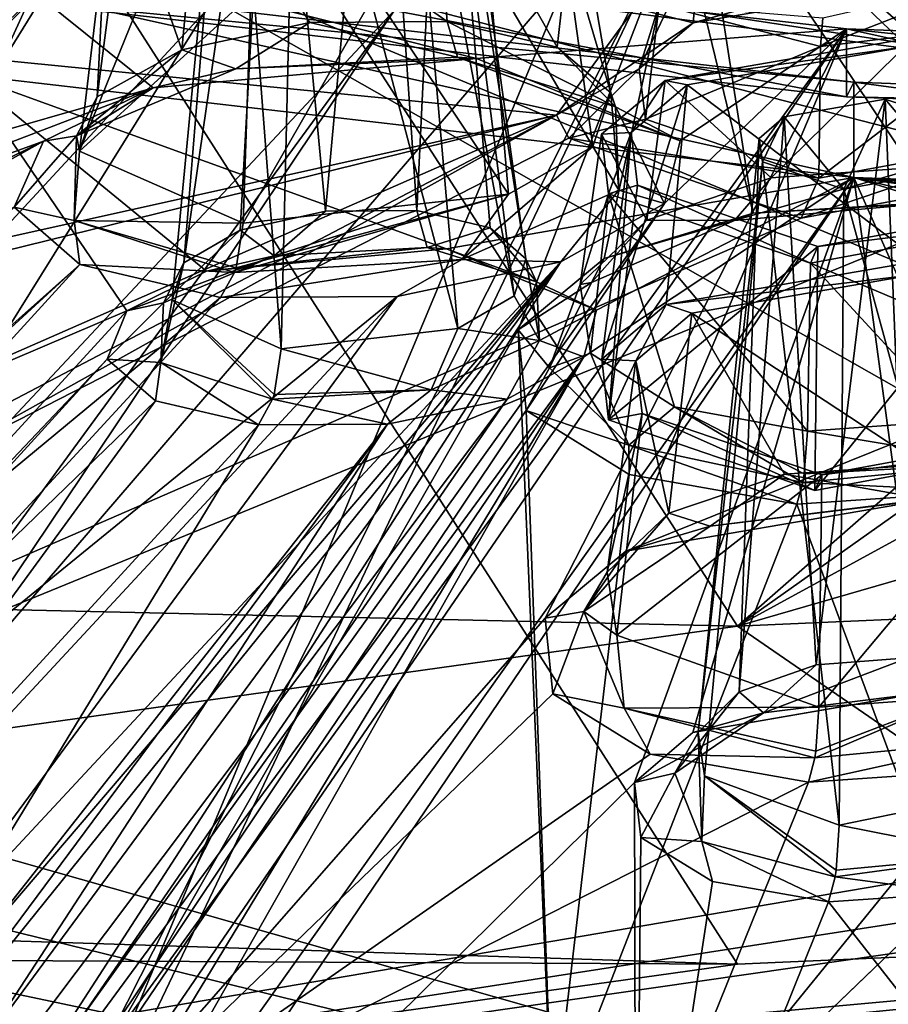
# Model space of a CAD drawing. Header units: metres. Extents: x -204 to 106, y -88 to 116.
# Tile 142 of 256: x -163 to -157, y -29 to -22. Entities that reach past the tile are written whole.
import ezdxf

# ---------------------------------------------------------------- set-up
doc = ezdxf.new("R2010")
doc.units = ezdxf.units.M
doc.layers.add('solid_20472013_1', color=7, linetype='CONTINUOUS')

msp = doc.modelspace()

# ---------------------------------------------------------------- linework, layer by layer
at = {"layer": 'solid_20472013_1'}
for points in [[(-160.395111, -19.338072, 193.263962), (-160.770142, -23.428923, 195.07225), (-161.151215, -19.409931, 193.185242)], [(-160.395111, -19.338072, 193.263962), (-160.114731, -23.422575, 194.979965), (-160.770142, -23.428923, 195.07225)], [(-159.92688, -19.532358, 192.693848), (-160.114731, -23.422575, 194.979965), (-160.395111, -19.338072, 193.263962)], [(-161.151215, -19.409931, 193.185242), (-161.382065, -23.565563, 194.849045), (-161.786118, -23.797935, 194.367599)], [(-161.151215, -19.409931, 193.185242), (-161.786118, -23.797935, 194.367599), (-161.451187, -19.681862, 192.525299)], [(-161.151215, -19.409931, 193.185242), (-160.770142, -23.428923, 195.07225), (-161.382065, -23.565563, 194.849045)], [(-161.987274, -19.932594, 270.754395), (-150, -19.559776, 272.126251), (-157.815002, -26.406263, 257.14267)], [(-159.92688, -19.532358, 192.693848), (-159.58905, -23.547279, 194.597549), (-160.114731, -23.422575, 194.979965)], [(-159.973328, -19.67746, 192.325089), (-159.332855, -23.770973, 194.025299), (-159.92688, -19.532358, 192.693848)], [(-159.92688, -19.532358, 192.693848), (-159.332855, -23.770973, 194.025299), (-159.58905, -23.547279, 194.597549)], [(-150, -20.868229, 269.37027), (-157.815002, -26.406263, 257.14267), (-150, -19.559776, 272.126251)], [(-161.451187, -19.681862, 192.525299), (-161.870789, -24.063795, 193.757523), (-161.088837, -24.415791, 192.803909)], [(-161.451187, -19.681862, 192.525299), (-161.786118, -23.797935, 194.367599), (-161.870789, -24.063795, 193.757523)], [(-161.451187, -19.681862, 192.525299), (-161.088837, -24.415791, 192.803909), (-160.980988, -19.882042, 191.941864)], [(-160.214203, -19.805923, 192.027863), (-159.417236, -24.035315, 193.415527), (-159.973328, -19.67746, 192.325089)], [(-159.379654, -19.663307, 207.493561), (-160.012985, -19.803978, 207.119247), (-155.156464, -22.448662, 198.518585)], [(-159.973328, -19.67746, 192.325089), (-159.417236, -24.035315, 193.415527), (-159.332855, -23.770973, 194.025299)], [(-159.379654, -19.663307, 207.493561), (-155.156464, -22.448662, 198.518585), (-155.154205, -20.252647, 205.129196)], [(-160.012985, -19.803978, 207.119247), (-164.405121, -21.251183, 203.321426), (-155.156464, -22.448662, 198.518585)], [(-160.214203, -19.805923, 192.027863), (-160.980988, -19.882042, 191.941864), (-159.821411, -24.269148, 192.933868)], [(-160.214203, -19.805923, 192.027863), (-159.821411, -24.269148, 192.933868), (-159.417236, -24.035315, 193.415527)], [(-160.980988, -19.882042, 191.941864), (-161.088837, -24.415791, 192.803909), (-159.821411, -24.269148, 192.933868)], [(-161.987274, -19.932594, 270.754395), (-171.250443, -22.701704, 263.476349), (-173.307983, -20.982759, 266.724792)], [(-161.987274, -19.932594, 270.754395), (-169.053696, -24.479774, 259.994751), (-171.250443, -22.701704, 263.476349)], [(-168.261765, -24.350849, 260.423859), (-169.053696, -24.479774, 259.994751), (-161.987274, -19.932594, 270.754395)], [(-167.475449, -24.219791, 260.848114), (-168.261765, -24.350849, 260.423859), (-161.987274, -19.932594, 270.754395)], [(-166.15361, -25.259892, 258.749329), (-167.475449, -24.219791, 260.848114), (-161.987274, -19.932594, 270.754395)], [(-164.883011, -26.245832, 256.728424), (-166.15361, -25.259892, 258.749329), (-161.987274, -19.932594, 270.754395)], [(-164.883011, -26.245832, 256.728424), (-161.987274, -19.932594, 270.754395), (-157.815002, -26.406263, 257.14267)], [(-174.811218, -21.837297, 269.69162), (-174.510544, -22.376579, 269.221802), (-150, -20.379051, 275.485474)], [(-150, -20.379051, 275.485474), (-174.510544, -22.376579, 269.221802), (-150, -20.936472, 274.924866)], [(-161.665634, -20.822464, 194.390427), (-159.898102, -22.067621, 195.181122), (-160.010345, -20.669109, 194.553177)], [(-160.010345, -20.669109, 194.553177), (-159.898102, -22.067621, 195.181122), (-159.108673, -22.251818, 194.605621)], [(-158.977783, -21.091814, 193.310135), (-160.010345, -20.669109, 194.553177), (-159.108673, -22.251818, 194.605621)], [(-161.665634, -20.822464, 194.390427), (-162.212509, -21.095577, 193.76329), (-161.801605, -22.270866, 194.980515)], [(-161.665634, -20.822464, 194.390427), (-161.801605, -22.270866, 194.980515), (-160.882431, -22.074022, 195.318649)], [(-161.665634, -20.822464, 194.390427), (-160.882431, -22.074022, 195.318649), (-159.898102, -22.067621, 195.181122)], [(-157.701614, -23.443085, 186.923141), (-158.110931, -20.794897, 193.428329), (-158.2276, -21.275133, 192.201843)], [(-154.494781, -23.974491, 185.477463), (-152.576248, -21.546911, 191.111542), (-158.110931, -20.794897, 193.428329)], [(-157.701614, -23.443085, 186.923141), (-156.397781, -23.364166, 186.983597), (-158.110931, -20.794897, 193.428329)], [(-155.223236, -23.562275, 186.444962), (-158.110931, -20.794897, 193.428329), (-156.397781, -23.364166, 186.983597)], [(-155.223236, -23.562275, 186.444962), (-154.494781, -23.974491, 185.477463), (-158.110931, -20.794897, 193.428329)], [(-150, -20.868229, 269.37027), (-150, -22.136255, 266.677185), (-157.815002, -26.406263, 257.14267)], [(-150, -20.936472, 274.924866), (-174.510544, -22.376579, 269.221802), (-162.632324, -21.307856, 273.4711)], [(-162.212509, -21.095577, 193.76329), (-162.408112, -22.608599, 194.254166), (-161.801605, -22.270866, 194.980515)], [(-162.212509, -21.095577, 193.76329), (-162.348053, -21.425066, 192.935242), (-162.408112, -22.608599, 194.254166)], [(-158.977783, -21.091814, 193.310135), (-159.108673, -22.251818, 194.605621), (-158.724503, -22.579287, 193.743622)], [(-159.068069, -21.410673, 192.499496), (-158.977783, -21.091814, 193.310135), (-158.724503, -22.579287, 193.743622)], [(-155.156464, -21.767059, 198.348648), (-155.156464, -22.448662, 198.518585), (-164.405121, -21.251183, 203.321426)], [(-162.632324, -21.307856, 273.4711), (-174.510544, -22.376579, 269.221802), (-166.983307, -28.536037, 257.307831)], [(-162.632324, -21.307856, 273.4711), (-166.983307, -28.536037, 257.307831), (-157.814484, -28.831953, 257.74762)], [(-163.59256, -22.395592, 190.206375), (-162.709854, -21.742905, 191.650894), (-163.212036, -21.301979, 192.851517)], [(-158.2276, -21.275133, 192.201843), (-163.157257, -31.616364, 172.572845), (-162.560104, -29.829058, 175.219055)], [(-158.2276, -21.275133, 192.201843), (-159.022003, -21.72176, 191.167725), (-163.157257, -31.616364, 172.572845)], [(-162.632324, -21.307856, 273.4711), (-150, -23.229542, 270.111298), (-150, -21.852379, 273.010254)], [(-162.632324, -21.307856, 273.4711), (-150, -24.561995, 267.281982), (-150, -23.229542, 270.111298)], [(-162.632324, -21.307856, 273.4711), (-150, -26.571869, 262.964569), (-150, -24.561995, 267.281982)], [(-162.632324, -21.307856, 273.4711), (-150, -28.485987, 258.791656), (-150, -26.571869, 262.964569)], [(-162.632324, -21.307856, 273.4711), (-157.814484, -28.831953, 257.74762), (-150, -28.485987, 258.791656)], [(-159.387299, -24.2801, 185.245758), (-158.2276, -21.275133, 192.201843), (-162.560104, -29.829058, 175.219055)], [(-159.387299, -24.2801, 185.245758), (-158.77179, -23.768755, 186.302765), (-158.2276, -21.275133, 192.201843)], [(-158.77179, -23.768755, 186.302765), (-157.701614, -23.443085, 186.923141), (-158.2276, -21.275133, 192.201843)], [(-162.006531, -22.5422, 195.559113), (-168.159058, -24.303579, 192.357361), (-163.452835, -21.381136, 199.009521)], [(-159.68721, -22.333487, 195.772141), (-163.452835, -21.381136, 199.009521), (-157.031937, -22.119703, 196.047302)], [(-157.031937, -22.607962, 196.169037), (-157.031937, -22.119703, 196.047302), (-163.452835, -21.381136, 199.009521)], [(-159.68721, -22.333487, 195.772141), (-162.006531, -22.5422, 195.559113), (-163.452835, -21.381136, 199.009521)], [(-163.452835, -21.869396, 199.131256), (-157.031937, -22.607962, 196.169037), (-163.452835, -21.381136, 199.009521)], [(-162.348053, -21.425066, 192.935242), (-162.535324, -22.996881, 193.335571), (-162.408112, -22.608599, 194.254166)], [(-162.348053, -21.425066, 192.935242), (-162.014236, -21.711681, 192.151962), (-162.535324, -22.996881, 193.335571)], [(-159.59671, -21.700768, 191.829453), (-159.068069, -21.410673, 192.499496), (-158.851654, -22.964836, 192.82515)], [(-159.068069, -21.410673, 192.499496), (-158.724503, -22.579287, 193.743622), (-158.851654, -22.964836, 192.82515)], [(-158.077255, -21.464468, 184.8367), (-158.51973, -22.406109, 184.428726), (-158.133194, -22.077682, 185.111328)], [(-158.077255, -21.464468, 184.8367), (-158.376053, -21.94482, 183.408356), (-158.51973, -22.406109, 184.428726)], [(-158.077255, -21.464468, 184.8367), (-158.133194, -22.077682, 185.111328), (-156.598175, -21.812922, 185.558533)], [(-156.506714, -21.621227, 185.98465), (-158.133194, -22.077682, 185.111328), (-158.551102, -21.971857, 185.392029)], [(-156.506714, -21.621227, 185.98465), (-156.598175, -21.812922, 185.558533), (-158.133194, -22.077682, 185.111328)], [(-161.630707, -21.994362, 190.851944), (-162.709854, -21.742905, 191.650894), (-165.360672, -26.023335, 182.575867)], [(-163.509781, -22.551682, 189.816437), (-165.360672, -26.023335, 182.575867), (-162.709854, -21.742905, 191.650894)], [(-159.022003, -21.72176, 191.167725), (-163.928986, -27.427639, 179.606369), (-163.157257, -31.616364, 172.572845)], [(-159.022003, -21.72176, 191.167725), (-160.276367, -21.986755, 190.672867), (-163.928986, -27.427639, 179.606369)], [(-163.59256, -22.395592, 190.206375), (-163.465332, -22.460308, 190.027466), (-162.709854, -21.742905, 191.650894)], [(-163.465332, -22.460308, 190.027466), (-163.509781, -22.551682, 189.816437), (-162.709854, -21.742905, 191.650894)], [(-162.014236, -21.711681, 192.151962), (-161.306168, -21.875353, 191.629745), (-162.535324, -22.996881, 193.335571)], [(-160.419205, -21.871513, 191.51091), (-159.59671, -21.700768, 191.829453), (-159.458313, -23.305128, 192.099106)], [(-159.59671, -21.700768, 191.829453), (-158.851654, -22.964836, 192.82515), (-159.458313, -23.305128, 192.099106)], [(-163.348221, -21.765984, 199.405685), (-156.980637, -22.502922, 196.449997), (-163.452835, -21.869396, 199.131256)], [(-163.348221, -21.765984, 199.405685), (-163.348221, -22.44949, 199.576111), (-156.980637, -23.186428, 196.620407)], [(-163.348221, -21.765984, 199.405685), (-156.980637, -23.186428, 196.620407), (-156.980637, -22.502922, 196.449997)], [(-155.994019, -21.76696, 183.009506), (-155.766251, -22.070408, 182.904648), (-157.220551, -22.247791, 182.442322)], [(-155.994019, -21.76696, 183.009506), (-157.220551, -22.247791, 182.442322), (-157.203873, -22.041258, 182.477219)], [(-158.551102, -21.971857, 185.392029), (-159.112839, -22.739954, 183.772202), (-168.221466, -21.836252, 187.399994)], [(-167.756027, -24.662271, 181.336823), (-168.221466, -21.836252, 187.399994), (-159.112839, -22.739954, 183.772202)], [(-156.980637, -22.502922, 196.449997), (-157.031937, -22.607962, 196.169037), (-163.452835, -21.869396, 199.131256)], [(-161.306168, -21.875353, 191.629745), (-161.361649, -23.515471, 191.90065), (-162.535324, -22.996881, 193.335571)], [(-160.419205, -21.871513, 191.51091), (-159.458313, -23.305128, 192.099106), (-161.361649, -23.515471, 191.90065)], [(-160.419205, -21.871513, 191.51091), (-161.361649, -23.515471, 191.90065), (-161.306168, -21.875353, 191.629745)], [(-158.376053, -21.94482, 183.408356), (-158.475479, -22.768587, 183.638931), (-158.51973, -22.406109, 184.428726)], [(-158.376053, -21.94482, 183.408356), (-157.220551, -22.247791, 182.442322), (-158.475479, -22.768587, 183.638931)], [(-157.203873, -22.041258, 182.477219), (-157.220551, -22.247791, 182.442322), (-158.376053, -21.94482, 183.408356)], [(-161.630707, -21.994362, 190.851944), (-165.360672, -26.023335, 182.575867), (-164.314468, -26.297234, 181.830307)], [(-160.276367, -21.986755, 190.672867), (-164.314468, -26.297234, 181.830307), (-163.801208, -26.798765, 180.764709)], [(-160.276367, -21.986755, 190.672867), (-161.630707, -21.994362, 190.851944), (-164.314468, -26.297234, 181.830307)], [(-160.276367, -21.986755, 190.672867), (-163.801208, -26.798765, 180.764709), (-163.928986, -27.427639, 179.606369)], [(-158.551102, -21.971857, 185.392029), (-158.133194, -22.077682, 185.111328), (-159.112839, -22.739954, 183.772202)], [(-160.882431, -22.074022, 195.318649), (-161.801605, -22.270866, 194.980515), (-161.414108, -22.406473, 195.464233)], [(-160.882431, -22.074022, 195.318649), (-161.414108, -22.406473, 195.464233), (-159.82283, -22.323421, 195.43219)], [(-159.898102, -22.067621, 195.181122), (-160.882431, -22.074022, 195.318649), (-159.82283, -22.323421, 195.43219)], [(-158.689575, -22.679691, 194.368713), (-159.898102, -22.067621, 195.181122), (-159.82283, -22.323421, 195.43219)], [(-159.108673, -22.251818, 194.605621), (-159.898102, -22.067621, 195.181122), (-158.689575, -22.679691, 194.368713)], [(-159.112839, -22.739954, 183.772202), (-158.133194, -22.077682, 185.111328), (-158.51973, -22.406109, 184.428726)], [(-155.766251, -22.070408, 182.904648), (-155.665039, -22.903833, 183.096497), (-157.231979, -23.190876, 182.618256)], [(-157.220551, -22.247791, 182.442322), (-155.766251, -22.070408, 182.904648), (-157.231979, -23.190876, 182.618256)], [(-157.031937, -22.119703, 196.047302), (-162.56839, -30.200834, 178.917007), (-162.897018, -30.190422, 178.990097)], [(-158.339355, -23.372873, 192.89006), (-157.031937, -22.119703, 196.047302), (-162.897018, -30.190422, 178.990097)], [(-159.194717, -26.348873, 185.989075), (-162.56839, -30.200834, 178.917007), (-157.031937, -22.119703, 196.047302)], [(-158.2267, -22.923714, 194.032883), (-159.68721, -22.333487, 195.772141), (-157.031937, -22.119703, 196.047302)], [(-158.617004, -25.867023, 186.98143), (-159.194717, -26.348873, 185.989075), (-157.031937, -22.119703, 196.047302)], [(-158.617004, -25.867023, 186.98143), (-157.031937, -22.119703, 196.047302), (-152.046295, -23.219419, 192.844543)], [(-158.339355, -23.372873, 192.89006), (-158.2267, -22.923714, 194.032883), (-157.031937, -22.119703, 196.047302)], [(-158.334946, -22.490112, 185.39209), (-156.547638, -22.181679, 185.912338), (-157.572937, -23.187925, 186.289642)], [(-156.577805, -22.245102, 185.77182), (-156.547638, -22.181679, 185.912338), (-158.334946, -22.490112, 185.39209)], [(-150, -22.136255, 266.677185), (-150, -24.14613, 262.359772), (-157.815002, -26.406263, 257.14267)], [(-157.572937, -23.187925, 186.289642), (-156.547638, -22.181679, 185.912338), (-156.510254, -23.113586, 186.338364)], [(-157.031937, -22.119703, 196.047302), (-150, -22.37323, 195.030457), (-152.046295, -23.219419, 192.844543)], [(-150, -22.861506, 195.152191), (-150, -22.37323, 195.030457), (-157.031937, -22.119703, 196.047302)], [(-157.031937, -22.607962, 196.169037), (-150, -22.861506, 195.152191), (-157.031937, -22.119703, 196.047302)], [(-158.724503, -22.579287, 193.743622), (-159.108673, -22.251818, 194.605621), (-158.689575, -22.679691, 194.368713)], [(-158.475479, -22.768587, 183.638931), (-157.220551, -22.247791, 182.442322), (-157.231979, -23.190876, 182.618256)], [(-158.175858, -22.520817, 185.306885), (-156.577805, -22.245102, 185.77182), (-158.334946, -22.490112, 185.39209)], [(-158.175858, -22.520817, 185.306885), (-156.505249, -23.784615, 186.531601), (-156.577805, -22.245102, 185.77182)], [(-161.801605, -22.270866, 194.980515), (-162.556259, -22.886648, 194.440781), (-161.414108, -22.406473, 195.464233)], [(-161.801605, -22.270866, 194.980515), (-162.408112, -22.608599, 194.254166), (-162.556259, -22.886648, 194.440781)], [(-161.414108, -22.406473, 195.464233), (-162.006531, -22.5422, 195.559113), (-159.68721, -22.333487, 195.772141)], [(-159.82283, -22.323421, 195.43219), (-161.414108, -22.406473, 195.464233), (-159.68721, -22.333487, 195.772141)], [(-159.82283, -22.323421, 195.43219), (-159.68721, -22.333487, 195.772141), (-158.2267, -22.923714, 194.032883)], [(-158.689575, -22.679691, 194.368713), (-159.82283, -22.323421, 195.43219), (-158.2267, -22.923714, 194.032883)], [(-167.923752, -26.587458, 189.996002), (-162.195099, -24.144241, 194.76001), (-163.348221, -22.44949, 199.576111)], [(-159.902069, -23.699635, 195.578171), (-156.980637, -23.186428, 196.620407), (-163.348221, -22.44949, 199.576111)], [(-161.623306, -23.858948, 195.412018), (-159.902069, -23.699635, 195.578171), (-163.348221, -22.44949, 199.576111)], [(-162.195099, -24.144241, 194.76001), (-161.623306, -23.858948, 195.412018), (-163.348221, -22.44949, 199.576111)], [(-161.414108, -22.406473, 195.464233), (-162.556259, -22.886648, 194.440781), (-162.006531, -22.5422, 195.559113)], [(-159.024277, -22.904875, 183.408981), (-159.112839, -22.739954, 183.772202), (-158.51973, -22.406109, 184.428726)], [(-159.024277, -22.904875, 183.408981), (-158.51973, -22.406109, 184.428726), (-158.475479, -22.768587, 183.638931)], [(-158.790115, -22.875282, 184.593567), (-158.334946, -22.490112, 185.39209), (-158.466095, -23.492857, 185.761749)], [(-158.578888, -22.863073, 184.596603), (-158.334946, -22.490112, 185.39209), (-158.790115, -22.875282, 184.593567)], [(-158.175858, -22.520817, 185.306885), (-158.789337, -24.490076, 185.195724), (-158.326477, -24.098478, 186.004715)], [(-158.175858, -22.520817, 185.306885), (-158.578888, -22.863073, 184.596603), (-158.789337, -24.490076, 185.195724)], [(-158.175858, -22.520817, 185.306885), (-158.334946, -22.490112, 185.39209), (-158.578888, -22.863073, 184.596603)], [(-158.334946, -22.490112, 185.39209), (-157.572937, -23.187925, 186.289642), (-158.466095, -23.492857, 185.761749)], [(-158.175858, -22.520817, 185.306885), (-158.326477, -24.098478, 186.004715), (-156.505249, -23.784615, 186.531601)], [(-156.980637, -22.502922, 196.449997), (-150, -22.755974, 195.435074), (-157.031937, -22.607962, 196.169037)], [(-156.980637, -22.502922, 196.449997), (-156.980637, -23.186428, 196.620407), (-150, -23.439476, 195.605484)], [(-156.980637, -22.502922, 196.449997), (-150, -23.439476, 195.605484), (-150, -22.755974, 195.435074)], [(-162.006531, -22.5422, 195.559113), (-167.341019, -24.582987, 191.479065), (-168.159058, -24.303579, 192.357361)], [(-162.006531, -22.5422, 195.559113), (-162.794281, -22.925478, 194.683044), (-167.341019, -24.582987, 191.479065)], [(-162.556259, -22.886648, 194.440781), (-162.794281, -22.925478, 194.683044), (-162.006531, -22.5422, 195.559113)], [(-158.851654, -22.964836, 192.82515), (-158.724503, -22.579287, 193.743622), (-158.66684, -23.276709, 192.876816)], [(-158.724503, -22.579287, 193.743622), (-158.689575, -22.679691, 194.368713), (-158.66684, -23.276709, 192.876816)], [(-162.408112, -22.608599, 194.254166), (-162.535324, -22.996881, 193.335571), (-162.556259, -22.886648, 194.440781)], [(-156.756119, -22.623829, 184.942383), (-157.250671, -26.68231, 186.765915), (-157.480606, -22.751118, 184.728317)], [(-156.756119, -22.623829, 184.942383), (-157.480606, -22.751118, 184.728317), (-157.053268, -23.270336, 183.564011)], [(-156.756119, -22.623829, 184.942383), (-156.591568, -26.634085, 186.79483), (-157.250671, -26.68231, 186.765915)], [(-156.322144, -23.13834, 183.7845), (-156.756119, -22.623829, 184.942383), (-157.053268, -23.270336, 183.564011)], [(-150, -22.808807, 195.293213), (-150, -22.861506, 195.152191), (-157.031937, -22.607962, 196.169037)], [(-150, -22.808807, 195.293213), (-157.031937, -22.607962, 196.169037), (-150, -22.755974, 195.435074)], [(-156.178284, -22.81352, 184.477539), (-156.591568, -26.634085, 186.79483), (-156.756119, -22.623829, 184.942383)], [(-156.322144, -23.13834, 183.7845), (-156.178284, -22.81352, 184.477539), (-156.756119, -22.623829, 184.942383)], [(-159.024277, -22.904875, 183.408981), (-175.817703, -31.505398, 172.494888), (-159.112839, -22.739954, 183.772202)], [(-165.083435, -26.064934, 178.128952), (-159.112839, -22.739954, 183.772202), (-175.817703, -31.505398, 172.494888)], [(-167.756027, -24.662271, 181.336823), (-159.112839, -22.739954, 183.772202), (-165.622467, -24.340683, 181.504974)], [(-164.284882, -25.008356, 179.945068), (-165.622467, -24.340683, 181.504974), (-159.112839, -22.739954, 183.772202)], [(-165.083435, -26.064934, 178.128952), (-164.284882, -25.008356, 179.945068), (-159.112839, -22.739954, 183.772202)], [(-158.689575, -22.679691, 194.368713), (-158.2267, -22.923714, 194.032883), (-158.339355, -23.372873, 192.89006)], [(-158.66684, -23.276709, 192.876816), (-158.689575, -22.679691, 194.368713), (-158.339355, -23.372873, 192.89006)], [(-159.024277, -22.904875, 183.408981), (-158.475479, -22.768587, 183.638931), (-157.231979, -23.190876, 182.618256)], [(-157.480606, -22.751118, 184.728317), (-157.250671, -26.68231, 186.765915), (-157.803009, -26.876623, 186.44278)], [(-157.480606, -22.751118, 184.728317), (-157.803009, -26.876623, 186.44278), (-157.658951, -22.90666, 184.405579)], [(-157.480606, -22.751118, 184.728317), (-157.658951, -22.90666, 184.405579), (-157.634705, -23.075094, 184.03801)], [(-157.480606, -22.751118, 184.728317), (-157.634705, -23.075094, 184.03801), (-157.053268, -23.270336, 183.564011)], [(-162.556259, -22.886648, 194.440781), (-163.002899, -23.398628, 193.500076), (-162.794281, -22.925478, 194.683044)], [(-162.556259, -22.886648, 194.440781), (-162.574661, -23.495714, 192.934845), (-163.002899, -23.398628, 193.500076)], [(-162.535324, -22.996881, 193.335571), (-162.574661, -23.495714, 192.934845), (-162.556259, -22.886648, 194.440781)], [(-158.790115, -22.875282, 184.593567), (-158.466095, -23.492857, 185.761749), (-158.944733, -23.954565, 184.886963)], [(-158.741379, -23.303213, 183.664566), (-158.790115, -22.875282, 184.593567), (-158.944733, -23.954565, 184.886963)], [(-158.578888, -22.863073, 184.596603), (-158.790115, -22.875282, 184.593567), (-158.741379, -23.303213, 183.664566)], [(-158.578888, -22.863073, 184.596603), (-158.740036, -24.92507, 184.254181), (-158.789337, -24.490076, 185.195724)], [(-158.578888, -22.863073, 184.596603), (-158.741379, -23.303213, 183.664566), (-158.533417, -23.241411, 183.773651)], [(-158.578888, -22.863073, 184.596603), (-158.533417, -23.241411, 183.773651), (-158.740036, -24.92507, 184.254181)], [(-159.024277, -22.904875, 183.408981), (-157.358963, -23.478045, 182.03186), (-175.817703, -31.505398, 172.494888)], [(-162.794281, -22.925478, 194.683044), (-167.43399, -25.522676, 189.301758), (-167.079025, -25.021032, 190.377731)], [(-162.794281, -22.925478, 194.683044), (-163.002899, -23.398628, 193.500076), (-167.43399, -25.522676, 189.301758)], [(-162.794281, -22.925478, 194.683044), (-167.079025, -25.021032, 190.377731), (-167.341019, -24.582987, 191.479065)], [(-159.024277, -22.904875, 183.408981), (-157.231979, -23.190876, 182.618256), (-157.358963, -23.478045, 182.03186)], [(-157.658951, -22.90666, 184.405579), (-157.803009, -26.876623, 186.44278), (-158.097916, -27.168676, 185.907959)], [(-157.658951, -22.90666, 184.405579), (-158.097916, -27.168676, 185.907959), (-157.634705, -23.075094, 184.03801)], [(-157.358963, -23.478045, 182.03186), (-157.231979, -23.190876, 182.618256), (-155.665039, -22.903833, 183.096497)], [(-157.358963, -23.478045, 182.03186), (-155.665039, -22.903833, 183.096497), (-155.25705, -23.086813, 182.680496)], [(-162.535324, -22.996881, 193.335571), (-161.361649, -23.515471, 191.90065), (-162.574661, -23.495714, 192.934845)], [(-158.851654, -22.964836, 192.82515), (-158.66684, -23.276709, 192.876816), (-159.791367, -23.774746, 191.815903)], [(-159.458313, -23.305128, 192.099106), (-158.851654, -22.964836, 192.82515), (-159.791367, -23.774746, 191.815903)], [(-155.25705, -23.086813, 182.680496), (-153.183777, -27.651377, 174.006729), (-175.817703, -31.505398, 172.494888)], [(-157.358963, -23.478045, 182.03186), (-155.25705, -23.086813, 182.680496), (-175.817703, -31.505398, 172.494888)], [(-157.634705, -23.075094, 184.03801), (-158.097916, -27.168676, 185.907959), (-158.051041, -27.479689, 185.307007)], [(-157.634705, -23.075094, 184.03801), (-158.051041, -27.479689, 185.307007), (-157.085022, -27.832989, 184.537033)], [(-157.634705, -23.075094, 184.03801), (-157.085022, -27.832989, 184.537033), (-157.053268, -23.270336, 183.564011)], [(-157.836945, -23.49411, 186.486786), (-156.510254, -23.113586, 186.338364), (-156.469955, -23.372812, 186.611862)], [(-157.572937, -23.187925, 186.289642), (-156.510254, -23.113586, 186.338364), (-157.836945, -23.49411, 186.486786)], [(-156.322144, -23.13834, 183.7845), (-157.053268, -23.270336, 183.564011), (-155.873901, -27.58444, 184.886841)], [(-162.940811, -31.562052, 179.026199), (-162.65506, -31.57095, 178.962616), (-156.980637, -23.186428, 196.620407)], [(-158.917953, -24.472517, 193.443192), (-162.940811, -31.562052, 179.026199), (-156.980637, -23.186428, 196.620407)], [(-158.553894, -27.526499, 186.229919), (-156.980637, -23.186428, 196.620407), (-162.65506, -31.57095, 178.962616)], [(-159.902069, -23.699635, 195.578171), (-158.826263, -24.139217, 194.287888), (-156.980637, -23.186428, 196.620407)], [(-158.826263, -24.139217, 194.287888), (-158.917953, -24.472517, 193.443192), (-156.980637, -23.186428, 196.620407)], [(-158.533417, -23.241411, 183.773651), (-158.741379, -23.303213, 183.664566), (-157.290222, -23.800386, 182.468399)], [(-158.533417, -23.241411, 183.773651), (-157.23793, -23.682259, 182.70993), (-158.740036, -24.92507, 184.254181)], [(-156.376617, -25.484268, 187.621887), (-158.617004, -25.867023, 186.98143), (-152.046295, -23.219419, 192.844543)], [(-158.553894, -27.526499, 186.229919), (-158.135239, -27.169024, 186.963821), (-156.980637, -23.186428, 196.620407)], [(-158.533417, -23.241411, 183.773651), (-157.290222, -23.800386, 182.468399), (-157.23793, -23.682259, 182.70993)], [(-158.466095, -23.492857, 185.761749), (-157.572937, -23.187925, 186.289642), (-157.836945, -23.49411, 186.486786)], [(-158.135239, -27.169024, 186.963821), (-156.478394, -26.881216, 187.442841), (-156.980637, -23.186428, 196.620407)], [(-156.980637, -23.186428, 196.620407), (-150, -23.967592, 194.208054), (-150, -23.7041, 194.90033)], [(-150, -24.176136, 193.667023), (-150, -23.967592, 194.208054), (-156.980637, -23.186428, 196.620407)], [(-156.980637, -23.186428, 196.620407), (-150, -23.7041, 194.90033), (-150, -23.439476, 195.605484)], [(-151.513779, -24.491121, 192.876495), (-150, -24.176136, 193.667023), (-156.980637, -23.186428, 196.620407)], [(-151.773529, -24.816427, 192.064011), (-151.513779, -24.491121, 192.876495), (-156.980637, -23.186428, 196.620407)], [(-155.152237, -27.31254, 186.388153), (-151.773529, -24.816427, 192.064011), (-156.980637, -23.186428, 196.620407)], [(-155.152237, -27.31254, 186.388153), (-156.980637, -23.186428, 196.620407), (-156.478394, -26.881216, 187.442841)], [(-159.458313, -23.305128, 192.099106), (-161.423859, -23.869209, 191.834061), (-161.412537, -23.834389, 191.853531)], [(-159.458313, -23.305128, 192.099106), (-159.791367, -23.774746, 191.815903), (-161.423859, -23.869209, 191.834061)], [(-159.458313, -23.305128, 192.099106), (-161.412537, -23.834389, 191.853531), (-161.361649, -23.515471, 191.90065)], [(-159.791367, -23.774746, 191.815903), (-158.66684, -23.276709, 192.876816), (-159.083145, -23.791113, 191.925446)], [(-158.66684, -23.276709, 192.876816), (-158.339355, -23.372873, 192.89006), (-159.083145, -23.791113, 191.925446)], [(-158.741379, -23.303213, 183.664566), (-158.944733, -23.954565, 184.886963), (-158.8694, -24.447191, 183.906723)], [(-158.741379, -23.303213, 183.664566), (-158.8694, -24.447191, 183.906723), (-158.267319, -24.8326, 183.09288)], [(-158.741379, -23.303213, 183.664566), (-157.311966, -25.007814, 182.65683), (-157.290222, -23.800386, 182.468399)], [(-158.741379, -23.303213, 183.664566), (-158.267319, -24.8326, 183.09288), (-157.311966, -25.007814, 182.65683)], [(-157.053268, -23.270336, 183.564011), (-157.085022, -27.832989, 184.537033), (-155.873901, -27.58444, 184.886841)], [(-158.339355, -23.372873, 192.89006), (-162.897018, -30.190422, 178.990097), (-163.232864, -30.206373, 179.019485)], [(-159.083145, -23.791113, 191.925446), (-158.339355, -23.372873, 192.89006), (-163.232864, -30.206373, 179.019485)], [(-157.836945, -23.49411, 186.486786), (-156.469955, -23.372812, 186.611862), (-157.701614, -23.443085, 186.923141)], [(-156.469955, -23.372812, 186.611862), (-156.397781, -23.364166, 186.983597), (-157.701614, -23.443085, 186.923141)], [(-155.60524, -23.382315, 183.208511), (-155.391815, -25.086191, 183.607971), (-157.259125, -25.43199, 183.036346)], [(-157.23793, -23.682259, 182.70993), (-155.60524, -23.382315, 183.208511), (-157.259125, -25.43199, 183.036346)], [(-157.23793, -23.682259, 182.70993), (-155.459366, -23.461153, 183.031113), (-155.60524, -23.382315, 183.208511)], [(-168.43219, -29.059595, 182.200638), (-163.002899, -23.398628, 193.500076), (-162.532303, -23.811531, 192.378372)], [(-162.574661, -23.495714, 192.934845), (-162.532303, -23.811531, 192.378372), (-163.002899, -23.398628, 193.500076)], [(-161.382065, -23.565563, 194.849045), (-160.770142, -23.428923, 195.07225), (-161.137726, -23.747856, 195.257095)], [(-161.137726, -23.747856, 195.257095), (-160.114731, -23.422575, 194.979965), (-160.040237, -23.688223, 195.231567)], [(-160.770142, -23.428923, 195.07225), (-160.114731, -23.422575, 194.979965), (-161.137726, -23.747856, 195.257095)], [(-159.58905, -23.547279, 194.597549), (-160.040237, -23.688223, 195.231567), (-160.114731, -23.422575, 194.979965)], [(-157.836945, -23.49411, 186.486786), (-157.701614, -23.443085, 186.923141), (-158.77179, -23.768755, 186.302765)], [(-162.574661, -23.495714, 192.934845), (-161.423859, -23.869209, 191.834061), (-162.532303, -23.811531, 192.378372)], [(-161.412537, -23.834389, 191.853531), (-161.423859, -23.869209, 191.834061), (-162.574661, -23.495714, 192.934845)], [(-161.361649, -23.515471, 191.90065), (-161.412537, -23.834389, 191.853531), (-162.574661, -23.495714, 192.934845)], [(-158.944733, -23.954565, 184.886963), (-158.466095, -23.492857, 185.761749), (-158.862671, -23.939835, 185.659302)], [(-158.466095, -23.492857, 185.761749), (-157.836945, -23.49411, 186.486786), (-158.862671, -23.939835, 185.659302)], [(-158.862671, -23.939835, 185.659302), (-157.836945, -23.49411, 186.486786), (-158.77179, -23.768755, 186.302765)], [(-155.35733, -24.61636, 183.228561), (-155.459366, -23.461153, 183.031113), (-157.290222, -23.800386, 182.468399)], [(-157.23793, -23.682259, 182.70993), (-157.290222, -23.800386, 182.468399), (-155.459366, -23.461153, 183.031113)], [(-161.382065, -23.565563, 194.849045), (-161.137726, -23.747856, 195.257095), (-161.932007, -24.085674, 194.555435)], [(-161.786118, -23.797935, 194.367599), (-161.382065, -23.565563, 194.849045), (-161.932007, -24.085674, 194.555435)], [(-159.58905, -23.547279, 194.597549), (-159.256882, -23.936331, 194.50116), (-160.040237, -23.688223, 195.231567)], [(-159.58905, -23.547279, 194.597549), (-159.332855, -23.770973, 194.025299), (-159.256882, -23.936331, 194.50116)], [(-160.040237, -23.688223, 195.231567), (-159.902069, -23.699635, 195.578171), (-161.623306, -23.858948, 195.412018)], [(-161.137726, -23.747856, 195.257095), (-160.040237, -23.688223, 195.231567), (-161.623306, -23.858948, 195.412018)], [(-159.256882, -23.936331, 194.50116), (-159.902069, -23.699635, 195.578171), (-160.040237, -23.688223, 195.231567)], [(-159.256882, -23.936331, 194.50116), (-158.826263, -24.139217, 194.287888), (-159.902069, -23.699635, 195.578171)], [(-157.23793, -23.682259, 182.70993), (-157.259125, -25.43199, 183.036346), (-158.740036, -24.92507, 184.254181)], [(-159.083145, -23.791113, 191.925446), (-163.896851, -30.315718, 178.945831), (-164.510727, -30.523531, 178.699066)], [(-163.962479, -29.503265, 180.412064), (-159.083145, -23.791113, 191.925446), (-164.510727, -30.523531, 178.699066)], [(-163.962479, -29.503265, 180.412064), (-163.838226, -28.903139, 181.506668), (-159.083145, -23.791113, 191.925446)], [(-159.083145, -23.791113, 191.925446), (-163.232864, -30.206373, 179.019485), (-163.896851, -30.315718, 178.945831)], [(-163.838226, -28.903139, 181.506668), (-160.255966, -24.039463, 191.463928), (-159.083145, -23.791113, 191.925446)], [(-161.137726, -23.747856, 195.257095), (-161.623306, -23.858948, 195.412018), (-162.195099, -24.144241, 194.76001)], [(-161.137726, -23.747856, 195.257095), (-162.195099, -24.144241, 194.76001), (-161.932007, -24.085674, 194.555435)], [(-161.786118, -23.797935, 194.367599), (-161.932007, -24.085674, 194.555435), (-161.950775, -24.515017, 193.510818)], [(-161.870789, -24.063795, 193.757523), (-161.786118, -23.797935, 194.367599), (-161.950775, -24.515017, 193.510818)], [(-159.791367, -23.774746, 191.815903), (-160.255966, -24.039463, 191.463928), (-161.522964, -24.046835, 191.631744)], [(-159.791367, -23.774746, 191.815903), (-161.522964, -24.046835, 191.631744), (-161.423859, -23.869209, 191.834061)], [(-159.791367, -23.774746, 191.815903), (-159.083145, -23.791113, 191.925446), (-160.255966, -24.039463, 191.463928)], [(-159.332855, -23.770973, 194.025299), (-159.417236, -24.035315, 193.415527), (-159.234436, -24.355991, 193.471252)], [(-158.862671, -23.939835, 185.659302), (-158.77179, -23.768755, 186.302765), (-159.387299, -24.2801, 185.245758)], [(-159.332855, -23.770973, 194.025299), (-159.234436, -24.355991, 193.471252), (-159.256882, -23.936331, 194.50116)], [(-158.326477, -24.098478, 186.004715), (-156.552917, -23.885006, 186.309692), (-156.505249, -23.784615, 186.531601)], [(-157.311966, -25.007814, 182.65683), (-156.25119, -24.929617, 182.703766), (-157.290222, -23.800386, 182.468399)], [(-156.25119, -24.929617, 182.703766), (-155.35733, -24.61636, 183.228561), (-157.290222, -23.800386, 182.468399)], [(-167.664551, -28.519911, 183.044159), (-168.43219, -29.059595, 182.200638), (-162.532303, -23.811531, 192.378372)], [(-166.542191, -28.201052, 183.40921), (-167.664551, -28.519911, 183.044159), (-162.532303, -23.811531, 192.378372)], [(-166.542191, -28.201052, 183.40921), (-162.532303, -23.811531, 192.378372), (-161.522964, -24.046835, 191.631744)], [(-161.423859, -23.869209, 191.834061), (-161.522964, -24.046835, 191.631744), (-162.532303, -23.811531, 192.378372)], [(-159.162613, -24.553211, 184.424606), (-158.862671, -23.939835, 185.659302), (-159.387299, -24.2801, 185.245758)], [(-159.234436, -24.355991, 193.471252), (-158.826263, -24.139217, 194.287888), (-159.256882, -23.936331, 194.50116)], [(-158.944733, -23.954565, 184.886963), (-158.862671, -23.939835, 185.659302), (-159.162613, -24.553211, 184.424606)], [(-158.326477, -24.098478, 186.004715), (-158.143555, -24.160526, 185.84761), (-156.552917, -23.885006, 186.309692)], [(-158.143555, -24.160526, 185.84761), (-156.488693, -25.247723, 186.982208), (-156.552917, -23.885006, 186.309692)], [(-158.8694, -24.447191, 183.906723), (-158.944733, -23.954565, 184.886963), (-159.162613, -24.553211, 184.424606)], [(-165.315201, -28.163197, 183.222549), (-166.542191, -28.201052, 183.40921), (-161.522964, -24.046835, 191.631744)], [(-165.315201, -28.163197, 183.222549), (-161.522964, -24.046835, 191.631744), (-160.255966, -24.039463, 191.463928)], [(-164.326111, -28.42312, 182.518539), (-165.315201, -28.163197, 183.222549), (-160.255966, -24.039463, 191.463928)], [(-163.838226, -28.903139, 181.506668), (-164.326111, -28.42312, 182.518539), (-160.255966, -24.039463, 191.463928)], [(-161.932007, -24.085674, 194.555435), (-162.195099, -24.144241, 194.76001), (-162.337769, -24.489151, 193.89711)], [(-161.932007, -24.085674, 194.555435), (-162.337769, -24.489151, 193.89711), (-161.950775, -24.515017, 193.510818)], [(-161.870789, -24.063795, 193.757523), (-161.950775, -24.515017, 193.510818), (-161.149872, -24.777937, 192.74234)], [(-161.870789, -24.063795, 193.757523), (-161.149872, -24.777937, 192.74234), (-161.138657, -24.742769, 192.76149)], [(-161.870789, -24.063795, 193.757523), (-161.138657, -24.742769, 192.76149), (-161.088837, -24.415791, 192.803909)], [(-159.417236, -24.035315, 193.415527), (-159.821411, -24.269148, 192.933868), (-159.234436, -24.355991, 193.471252)], [(-167.923752, -26.587458, 189.996002), (-167.788223, -30.248974, 182.379944), (-162.195099, -24.144241, 194.76001)], [(-162.337769, -24.489151, 193.89711), (-162.195099, -24.144241, 194.76001), (-167.788223, -30.248974, 182.379944)], [(-159.234436, -24.355991, 193.471252), (-158.917953, -24.472517, 193.443192), (-158.826263, -24.139217, 194.287888)], [(-158.326477, -24.098478, 186.004715), (-158.789337, -24.490076, 185.195724), (-158.545258, -24.502829, 185.140518)], [(-158.326477, -24.098478, 186.004715), (-158.545258, -24.502829, 185.140518), (-158.143555, -24.160526, 185.84761)], [(-150, -24.14613, 262.359772), (-150, -26.060255, 258.186859), (-157.815002, -26.406263, 257.14267)], [(-158.143555, -24.160526, 185.84761), (-158.545258, -24.502829, 185.140518), (-158.307465, -25.595844, 186.447525)], [(-158.143555, -24.160526, 185.84761), (-158.307465, -25.595844, 186.447525), (-157.478531, -25.31583, 186.937027)], [(-158.143555, -24.160526, 185.84761), (-157.478531, -25.31583, 186.937027), (-156.488693, -25.247723, 186.982208)], [(-159.387299, -24.2801, 185.245758), (-162.560104, -29.829058, 175.219055), (-159.141495, -30.026072, 174.428879)], [(-159.821411, -24.269148, 192.933868), (-161.088837, -24.415791, 192.803909), (-160.011322, -24.709366, 192.731323)], [(-159.821411, -24.269148, 192.933868), (-160.011322, -24.709366, 192.731323), (-159.234436, -24.355991, 193.471252)], [(-159.331146, -24.857664, 183.998627), (-159.387299, -24.2801, 185.245758), (-159.141495, -30.026072, 174.428879)], [(-159.162613, -24.553211, 184.424606), (-159.387299, -24.2801, 185.245758), (-159.331146, -24.857664, 183.998627)], [(-160.011322, -24.709366, 192.731323), (-159.468185, -24.776686, 192.743851), (-159.234436, -24.355991, 193.471252)], [(-159.234436, -24.355991, 193.471252), (-159.468185, -24.776686, 192.743851), (-158.917953, -24.472517, 193.443192)], [(-161.088837, -24.415791, 192.803909), (-161.138657, -24.742769, 192.76149), (-160.011322, -24.709366, 192.731323)], [(-162.337769, -24.489151, 193.89711), (-167.788223, -30.248974, 182.379944), (-167.226776, -29.850739, 182.99823)], [(-161.989334, -24.789597, 193.079666), (-162.337769, -24.489151, 193.89711), (-167.226776, -29.850739, 182.99823)], [(-158.917953, -24.472517, 193.443192), (-164.344055, -31.856712, 178.774399), (-163.810135, -31.673216, 178.988312)], [(-158.917953, -24.472517, 193.443192), (-159.468185, -24.776686, 192.743851), (-164.344055, -31.856712, 178.774399)], [(-158.917953, -24.472517, 193.443192), (-163.810135, -31.673216, 178.988312), (-163.23291, -31.576389, 179.05188)], [(-158.917953, -24.472517, 193.443192), (-163.23291, -31.576389, 179.05188), (-162.940811, -31.562052, 179.026199)], [(-161.950775, -24.515017, 193.510818), (-162.337769, -24.489151, 193.89711), (-161.989334, -24.789597, 193.079666)], [(-158.8694, -24.447191, 183.906723), (-159.162613, -24.553211, 184.424606), (-158.595184, -25.107777, 183.236023)], [(-158.267319, -24.8326, 183.09288), (-158.8694, -24.447191, 183.906723), (-158.595184, -25.107777, 183.236023)], [(-158.789337, -24.490076, 185.195724), (-158.740036, -24.92507, 184.254181), (-158.545258, -24.502829, 185.140518)], [(-158.545258, -24.502829, 185.140518), (-158.749634, -26.018503, 185.639832), (-158.307465, -25.595844, 186.447525)], [(-158.545258, -24.502829, 185.140518), (-158.499985, -24.880926, 184.321472), (-158.749634, -26.018503, 185.639832)], [(-158.740036, -24.92507, 184.254181), (-158.499985, -24.880926, 184.321472), (-158.545258, -24.502829, 185.140518)], [(-161.950775, -24.515017, 193.510818), (-161.989334, -24.789597, 193.079666), (-161.251251, -24.960747, 192.53566)], [(-161.950775, -24.515017, 193.510818), (-161.251251, -24.960747, 192.53566), (-161.149872, -24.777937, 192.74234)], [(-158.595184, -25.107777, 183.236023), (-159.162613, -24.553211, 184.424606), (-159.331146, -24.857664, 183.998627)], [(-161.149872, -24.777937, 192.74234), (-160.326675, -24.956177, 192.411499), (-160.011322, -24.709366, 192.731323)], [(-161.138657, -24.742769, 192.76149), (-161.149872, -24.777937, 192.74234), (-160.011322, -24.709366, 192.731323)], [(-160.011322, -24.709366, 192.731323), (-160.326675, -24.956177, 192.411499), (-159.468185, -24.776686, 192.743851)], [(-161.989334, -24.789597, 193.079666), (-167.226776, -29.850739, 182.99823), (-165.493774, -29.582233, 183.132019)], [(-161.989334, -24.789597, 193.079666), (-165.493774, -29.582233, 183.132019), (-161.251251, -24.960747, 192.53566)], [(-159.468185, -24.776686, 192.743851), (-165.030396, -32.170334, 178.379959), (-164.344055, -31.856712, 178.774399)], [(-159.468185, -24.776686, 192.743851), (-160.326675, -24.956177, 192.411499), (-165.030396, -32.170334, 178.379959)], [(-161.149872, -24.777937, 192.74234), (-161.251251, -24.960747, 192.53566), (-160.326675, -24.956177, 192.411499)], [(-158.591003, -25.317656, 182.951813), (-159.331146, -24.857664, 183.998627), (-159.141495, -30.026072, 174.428879)], [(-158.595184, -25.107777, 183.236023), (-159.331146, -24.857664, 183.998627), (-158.591003, -25.317656, 182.951813)], [(-158.267319, -24.8326, 183.09288), (-158.595184, -25.107777, 183.236023), (-157.345947, -25.374681, 182.572205)], [(-158.267319, -24.8326, 183.09288), (-157.335983, -25.313938, 182.608688), (-157.311966, -25.007814, 182.65683)], [(-158.267319, -24.8326, 183.09288), (-157.345947, -25.374681, 182.572205), (-157.335983, -25.313938, 182.608688)], [(-158.499985, -24.880926, 184.321472), (-158.679642, -26.470207, 184.734085), (-158.749634, -26.018503, 185.639832)], [(-158.740036, -24.92507, 184.254181), (-157.259125, -25.43199, 183.036346), (-158.499985, -24.880926, 184.321472)], [(-158.499985, -24.880926, 184.321472), (-157.210083, -25.320772, 183.262726), (-158.679642, -26.470207, 184.734085)], [(-157.259125, -25.43199, 183.036346), (-157.210083, -25.320772, 183.262726), (-158.499985, -24.880926, 184.321472)], [(-155.920624, -25.236483, 182.719818), (-156.25119, -24.929617, 182.703766), (-157.311966, -25.007814, 182.65683)], [(-161.251251, -24.960747, 192.53566), (-165.493774, -29.582233, 183.132019), (-164.406067, -30.133522, 181.864319)], [(-160.326675, -24.956177, 192.411499), (-164.501434, -30.57835, 181.058914), (-165.030396, -32.170334, 178.379959)], [(-160.326675, -24.956177, 192.411499), (-164.406067, -30.133522, 181.864319), (-164.501434, -30.57835, 181.058914)], [(-160.326675, -24.956177, 192.411499), (-161.251251, -24.960747, 192.53566), (-164.406067, -30.133522, 181.864319)], [(-157.335983, -25.313938, 182.608688), (-155.920624, -25.236483, 182.719818), (-157.311966, -25.007814, 182.65683)], [(-155.584503, -25.021221, 183.758774), (-156.241791, -26.915421, 183.617096), (-157.23027, -26.98732, 183.573624)], [(-157.210083, -25.320772, 183.262726), (-155.584503, -25.021221, 183.758774), (-157.23027, -26.98732, 183.573624)], [(-155.391815, -25.086191, 183.607971), (-155.584503, -25.021221, 183.758774), (-157.210083, -25.320772, 183.262726)], [(-158.595184, -25.107777, 183.236023), (-158.591003, -25.317656, 182.951813), (-157.38826, -25.530319, 182.391815)], [(-158.595184, -25.107777, 183.236023), (-157.38826, -25.530319, 182.391815), (-157.345947, -25.374681, 182.572205)], [(-157.259125, -25.43199, 183.036346), (-155.391815, -25.086191, 183.607971), (-157.210083, -25.320772, 183.262726)], [(-156.488693, -25.247723, 186.982208), (-157.478531, -25.31583, 186.937027), (-156.447678, -25.496126, 187.256622)], [(-155.920624, -25.236483, 182.719818), (-157.345947, -25.374681, 182.572205), (-156.048904, -25.439878, 182.461411)], [(-157.335983, -25.313938, 182.608688), (-157.345947, -25.374681, 182.572205), (-155.920624, -25.236483, 182.719818)], [(-157.38826, -25.530319, 182.391815), (-158.591003, -25.317656, 182.951813), (-159.141495, -30.026072, 174.428879)], [(-157.210083, -25.320772, 183.262726), (-157.23027, -26.98732, 183.573624), (-158.679642, -26.470207, 184.734085)], [(-157.478531, -25.31583, 186.937027), (-158.307465, -25.595844, 186.447525), (-158.010605, -25.687298, 187.001694)], [(-157.478531, -25.31583, 186.937027), (-158.010605, -25.687298, 187.001694), (-156.447678, -25.496126, 187.256622)], [(-157.345947, -25.374681, 182.572205), (-157.38826, -25.530319, 182.391815), (-156.048904, -25.439878, 182.461411)], [(-158.010605, -25.687298, 187.001694), (-158.617004, -25.867023, 186.98143), (-156.376617, -25.484268, 187.621887)], [(-156.447678, -25.496126, 187.256622), (-158.010605, -25.687298, 187.001694), (-156.376617, -25.484268, 187.621887)], [(-156.048904, -25.439878, 182.461411), (-157.38826, -25.530319, 182.391815), (-155.670944, -30.160238, 173.88974)], [(-157.38826, -25.530319, 182.391815), (-159.141495, -30.026072, 174.428879), (-155.670944, -30.160238, 173.88974)], [(-158.307465, -25.595844, 186.447525), (-158.918442, -26.299358, 185.816528), (-158.010605, -25.687298, 187.001694)], [(-158.307465, -25.595844, 186.447525), (-158.749634, -26.018503, 185.639832), (-158.918442, -26.299358, 185.816528)], [(-158.010605, -25.687298, 187.001694), (-158.918442, -26.299358, 185.816528), (-158.617004, -25.867023, 186.98143)], [(-158.918442, -26.299358, 185.816528), (-159.194717, -26.348873, 185.989075), (-158.617004, -25.867023, 186.98143)], [(-158.749634, -26.018503, 185.639832), (-158.679642, -26.470207, 184.734085), (-158.918442, -26.299358, 185.816528)], [(-157.815002, -26.406263, 257.14267), (-150, -26.060255, 258.186859), (-150, -31.781961, 245.282974)], [(-164.883011, -26.245832, 256.728424), (-157.815002, -26.406263, 257.14267), (-165.255722, -27.446283, 253.948196)], [(-159.194717, -26.348873, 185.989075), (-159.140076, -26.891218, 184.821472), (-162.56839, -30.200834, 178.917007)], [(-158.918442, -26.299358, 185.816528), (-159.140076, -26.891218, 184.821472), (-159.194717, -26.348873, 185.989075)], [(-158.918442, -26.299358, 185.816528), (-158.627716, -26.993988, 184.362411), (-159.140076, -26.891218, 184.821472)], [(-158.679642, -26.470207, 184.734085), (-158.627716, -26.993988, 184.362411), (-158.918442, -26.299358, 185.816528)], [(-165.255722, -27.446283, 253.948196), (-157.815002, -26.406263, 257.14267), (-150, -31.781961, 245.282974)], [(-158.679642, -26.470207, 184.734085), (-157.23027, -26.98732, 183.573624), (-158.627716, -26.993988, 184.362411)], [(-154.459427, -26.577002, 185.074585), (-154.325089, -30.597515, 177.326019), (-158.486435, -30.447453, 177.927887)], [(-154.992828, -27.090307, 184.022064), (-154.459427, -26.577002, 185.074585), (-158.486435, -30.447453, 177.927887)], [(-157.628891, -27.027546, 186.899384), (-157.803009, -26.876623, 186.44278), (-157.250671, -26.68231, 186.765915)], [(-157.628891, -27.027546, 186.899384), (-156.591568, -26.634085, 186.79483), (-156.550858, -26.892536, 187.070206)], [(-157.628891, -27.027546, 186.899384), (-157.250671, -26.68231, 186.765915), (-156.591568, -26.634085, 186.79483)], [(-159.140076, -26.891218, 184.821472), (-158.442307, -27.324051, 183.83876), (-162.56839, -30.200834, 178.917007)], [(-158.627716, -26.993988, 184.362411), (-158.442307, -27.324051, 183.83876), (-159.140076, -26.891218, 184.821472)], [(-158.264389, -27.459242, 186.086899), (-158.097916, -27.168676, 185.907959), (-157.803009, -26.876623, 186.44278)], [(-157.628891, -27.027546, 186.899384), (-158.264389, -27.459242, 186.086899), (-157.803009, -26.876623, 186.44278)], [(-156.550858, -26.892536, 187.070206), (-156.478394, -26.881216, 187.442841), (-158.135239, -27.169024, 186.963821)], [(-157.628891, -27.027546, 186.899384), (-156.550858, -26.892536, 187.070206), (-158.135239, -27.169024, 186.963821)], [(-156.241791, -26.915421, 183.617096), (-157.261246, -27.350792, 183.503784), (-157.25354, -27.301512, 183.531418)], [(-156.241791, -26.915421, 183.617096), (-155.937988, -27.224312, 183.637222), (-157.261246, -27.350792, 183.503784)], [(-156.241791, -26.915421, 183.617096), (-157.25354, -27.301512, 183.531418), (-157.23027, -26.98732, 183.573624)], [(-157.23027, -26.98732, 183.573624), (-157.25354, -27.301512, 183.531418), (-158.627716, -26.993988, 184.362411)], [(-158.627716, -26.993988, 184.362411), (-157.261246, -27.350792, 183.503784), (-158.442307, -27.324051, 183.83876)], [(-157.25354, -27.301512, 183.531418), (-157.261246, -27.350792, 183.503784), (-158.627716, -26.993988, 184.362411)], [(-157.628891, -27.027546, 186.899384), (-158.135239, -27.169024, 186.963821), (-158.553894, -27.526499, 186.229919)], [(-157.628891, -27.027546, 186.899384), (-158.553894, -27.526499, 186.229919), (-158.264389, -27.459242, 186.086899)], [(-156.041718, -27.43919, 183.376236), (-154.992828, -27.090307, 184.022064), (-158.486435, -30.447453, 177.927887)], [(-158.264389, -27.459242, 186.086899), (-158.070114, -27.951765, 185.075119), (-158.097916, -27.168676, 185.907959)], [(-158.070114, -27.951765, 185.075119), (-158.051041, -27.479689, 185.307007), (-158.097916, -27.168676, 185.907959)], [(-155.937988, -27.224312, 183.637222), (-156.041718, -27.43919, 183.376236), (-157.306747, -27.524601, 183.311356)], [(-155.937988, -27.224312, 183.637222), (-157.306747, -27.524601, 183.311356), (-157.261246, -27.350792, 183.503784)], [(-158.442307, -27.324051, 183.83876), (-157.306747, -27.524601, 183.311356), (-162.56839, -30.200834, 178.917007)], [(-157.261246, -27.350792, 183.503784), (-157.306747, -27.524601, 183.311356), (-158.442307, -27.324051, 183.83876)], [(-166.574631, -27.72275, 253.096344), (-165.255722, -27.446283, 253.948196), (-150, -31.781961, 245.282974)], [(-158.264389, -27.459242, 186.086899), (-158.553894, -27.526499, 186.229919), (-158.507294, -27.922667, 185.377563)], [(-158.264389, -27.459242, 186.086899), (-158.507294, -27.922667, 185.377563), (-158.070114, -27.951765, 185.075119)], [(-156.041718, -27.43919, 183.376236), (-158.486435, -30.447453, 177.927887), (-157.306747, -27.524601, 183.311356)], [(-158.070114, -27.951765, 185.075119), (-157.115387, -28.205, 184.472473), (-158.051041, -27.479689, 185.307007)], [(-158.051041, -27.479689, 185.307007), (-157.107742, -28.155231, 184.49971), (-157.085022, -27.832989, 184.537033)], [(-158.051041, -27.479689, 185.307007), (-157.115387, -28.205, 184.472473), (-157.107742, -28.155231, 184.49971)], [(-158.553894, -27.526499, 186.229919), (-162.65506, -31.57095, 178.962616), (-158.544952, -31.819269, 177.966675)], [(-157.306747, -27.524601, 183.311356), (-158.486435, -30.447453, 177.927887), (-162.56839, -30.200834, 178.917007)], [(-158.507294, -27.922667, 185.377563), (-158.553894, -27.526499, 186.229919), (-158.544952, -31.819269, 177.966675)], [(-155.986115, -28.05205, 184.672897), (-155.873901, -27.58444, 184.886841), (-157.085022, -27.832989, 184.537033)], [(-153.183777, -27.651377, 174.006729), (-153.18808, -27.995525, 173.441818), (-175.817703, -31.505398, 172.494888)], [(-167.844986, -28.022835, 252.17247), (-166.574631, -27.72275, 253.096344), (-150, -31.781961, 245.282974)], [(-157.107742, -28.155231, 184.49971), (-155.986115, -28.05205, 184.672897), (-157.085022, -27.832989, 184.537033)], [(-157.993942, -28.237978, 184.660568), (-158.507294, -27.922667, 185.377563), (-158.544952, -31.819269, 177.966675)], [(-158.070114, -27.951765, 185.075119), (-158.507294, -27.922667, 185.377563), (-157.993942, -28.237978, 184.660568)], [(-158.070114, -27.951765, 185.075119), (-157.993942, -28.237978, 184.660568), (-157.162079, -28.38415, 184.275238)], [(-158.070114, -27.951765, 185.075119), (-157.162079, -28.38415, 184.275238), (-157.115387, -28.205, 184.472473)], [(-153.18808, -27.995525, 173.441818), (-153.15007, -28.243187, 173.040222), (-175.817703, -31.505398, 172.494888)], [(-167.844986, -28.022835, 252.17247), (-150, -31.781961, 245.282974), (-174.560318, -32.906261, 238.705124)], [(-157.115387, -28.205, 184.472473), (-156.236786, -28.322506, 184.321487), (-155.986115, -28.05205, 184.672897)], [(-157.107742, -28.155231, 184.49971), (-157.115387, -28.205, 184.472473), (-155.986115, -28.05205, 184.672897)], [(-153.182449, -30.71806, 169.333817), (-175.817703, -31.505398, 172.494888), (-153.15007, -28.243187, 173.040222)], [(-157.162079, -28.38415, 184.275238), (-157.993942, -28.237978, 184.660568), (-158.544952, -31.819269, 177.966675)], [(-157.115387, -28.205, 184.472473), (-157.162079, -28.38415, 184.275238), (-156.236786, -28.322506, 184.321487)], [(-156.236786, -28.322506, 184.321487), (-157.162079, -28.38415, 184.275238), (-154.354919, -31.970366, 177.360657)], [(-157.162079, -28.38415, 184.275238), (-158.544952, -31.819269, 177.966675), (-154.354919, -31.970366, 177.360657)], [(-167.845093, -30.448538, 252.777328), (-150, -33.474915, 247.581696), (-150, -28.485987, 258.791656)], [(-167.845093, -30.448538, 252.777328), (-150, -28.485987, 258.791656), (-166.573807, -30.148239, 253.701859)], [(-166.983307, -28.536037, 257.307831), (-166.660324, -28.787485, 256.792938), (-157.814484, -28.831953, 257.74762)], [(-166.573807, -30.148239, 253.701859), (-150, -28.485987, 258.791656), (-165.25528, -29.871868, 254.553421)], [(-165.25528, -29.871868, 254.553421), (-150, -28.485987, 258.791656), (-157.814484, -28.831953, 257.74762)], [(-166.660324, -28.787485, 256.792938), (-165.25528, -29.871868, 254.553421), (-157.814484, -28.831953, 257.74762)]]:
    msp.add_3dface(points, dxfattribs=at)

doc.saveas('drawing.dxf')
